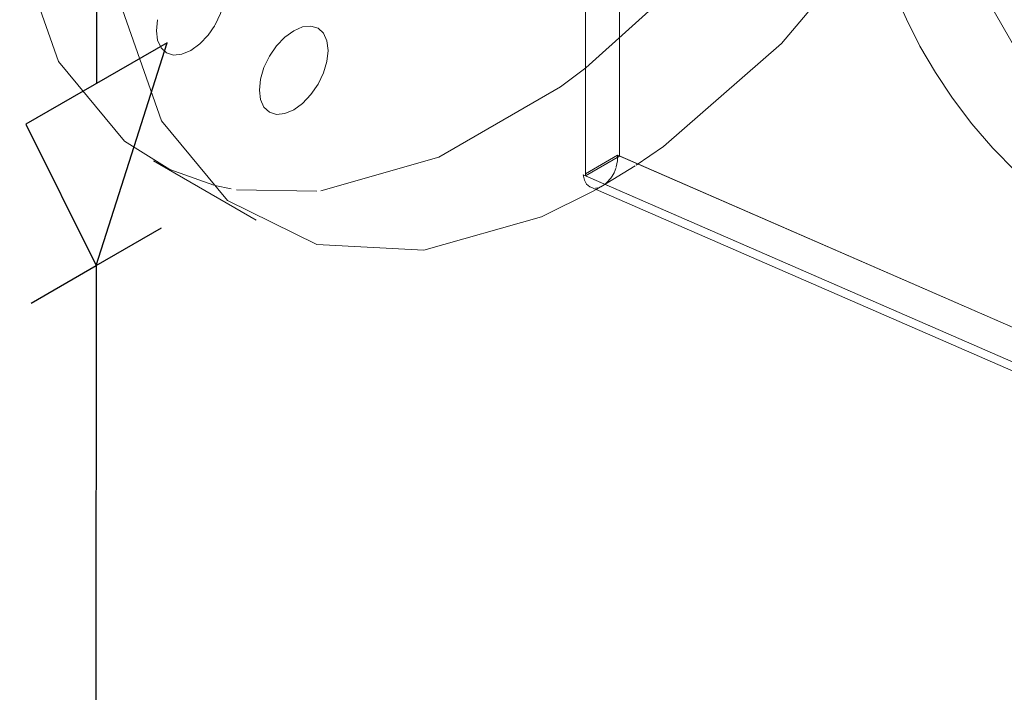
# Model space of a CAD drawing. Header units: inches. Extents: x -332 to 1204, y -60 to 270.
# Tile 58 of 91: x 452 to 462, y -27 to -20. Entities that reach past the tile are written whole.
import ezdxf

# ---------------------------------------------------------------- set-up
doc = ezdxf.new("R2010")
doc.units = ezdxf.units.IN
doc.header["$MEASUREMENT"] = 0
doc.layers.add('P-PIPE', color=3, linetype='Continuous', lineweight=30)
doc.layers.add('P-SANR-FIXT', color=6, linetype='Continuous', lineweight=9)

# ---------------------------------------------------------------- blocks, each defined once
blk = doc.blocks.new('Water Closet-Wall Mounted-Sloan-Valve-WETS-24501201 - WETS-2450_1201-2933277-WASTE AND VENT RISER DIAGRAM')
at = {"layer": 'P-SANR-FIXT'}
for p, q in [((-158.036, -19.67), (-158.036, -21.829)), ((-154.108, -19.642), (-153.572, -20.571)), ((-157.683, -21.625), (-157.683, -19.765)), ((-162.444, -20.22), (-162.456, -20.333)), ((-161.925, -20.38), (-161.855, -20.279)), ((-162.01, -20.47), (-161.925, -20.38)), ((-162.408, -20.509), (-162.352, -20.562)), ((-158.032, -20.716), (-158.293, -20.913)), ((-158.293, -20.913), (-159.547, -21.638)), ((-162.488, -21.674), (-161.428, -22.286)), ((-159.547, -21.638), (-160.763, -21.982)), ((-157.704, -21.616), (-158.036, -21.808)), ((-158.036, -21.829), (-157.683, -21.625)), ((-147.024, -26.268), (-157.704, -21.616)), ((-147.024, -26.268), (-157.677, -21.628)), ((-161.865, -21.926), (-162.32, -21.762)), ((-157.878, -21.943), (-157.522, -21.725)), ((-158.058, -21.82), (-147.377, -26.472)), ((-158.036, -21.829), (-147.377, -26.472)), ((-161.687, -21.964), (-161.856, -21.928)), ((-160.802, -21.987), (-161.632, -21.973)), ((-157.981, -21.947), (-147.3, -26.599)), ((-157.956, -21.987), (-157.925, -21.97)), ((-157.932, -21.956), (-157.906, -21.952)), ((-157.925, -21.97), (-157.879, -21.944)), ((-157.884, -21.945), (-157.859, -21.933))]:
    blk.add_line(p, q, dxfattribs=at)
for points in [[(-152.78, -22.421, 0), (-153.069, -22.227, 0), (-153.342, -22.015, 0), (-153.599, -21.786, 0), (-153.836, -21.544, 0), (-154.054, -21.292, 0), (-154.251, -21.03, 0), (-154.429, -20.763, 0), (-154.588, -20.491, 0), (-154.728, -20.216, 0), (-154.849, -19.94, 0), (-154.955, -19.665, 0), (-155.044, -19.39, 0), (-155.119, -19.117, 0), (-155.18, -18.846, 0), (-155.228, -18.577, 0), (-155.235, -18.533, 0)], [(-157.514, -21.72, 0), (-157.232, -21.526, 0), (-156.016, -20.466, 0), (-155.035, -19.304, 0)], [(-162.32, -21.762, 0), (-162.785, -21.472, 0), (-163.466, -20.649, 0), (-163.866, -19.507, 0)], [(-157.028, -19.804, 0), (-157.077, -19.854, 0), (-158.032, -20.716, 0)], [(-161.852, -20.273, 0), (-161.796, -20.156, 0), (-161.76, -20.037, 0)], [(-162.805, -20.119, 0), (-162.405, -21.261, 0), (-161.724, -22.084, 0), (-160.804, -22.538, 0), (-159.702, -22.595, 0), (-158.487, -22.25, 0), (-157.956, -21.987, 0)], [(-161.395, -20.945, 0), (-161.383, -20.832, 0), (-161.348, -20.714, 0), (-161.291, -20.597, 0), (-161.218, -20.489, 0), (-161.133, -20.399, 0), (-161.041, -20.333, 0), (-160.95, -20.294, 0), (-160.865, -20.285, 0), (-160.791, -20.308, 0), (-160.735, -20.36, 0), (-160.7, -20.438, 0), (-160.688, -20.537, 0)], [(-162.456, -20.333, 0), (-162.444, -20.431, 0), (-162.408, -20.509, 0)], [(-162.352, -20.562, 0), (-162.279, -20.584, 0), (-162.194, -20.576, 0), (-162.102, -20.537, 0), (-162.01, -20.47, 0)], [(-160.688, -20.537, 0), (-160.7, -20.649, 0), (-160.735, -20.768, 0), (-160.791, -20.885, 0), (-160.865, -20.992, 0), (-160.95, -21.082, 0), (-161.041, -21.149, 0), (-161.133, -21.188, 0), (-161.218, -21.197, 0), (-161.291, -21.174, 0), (-161.348, -21.122, 0), (-161.383, -21.044, 0), (-161.395, -20.945, 0)], [(-157.717, -21.737, 0), (-157.705, -21.675, 0), (-157.704, -21.616, 0)], [(-157.759, -21.832, 0), (-157.741, -21.798, 0), (-157.719, -21.744, 0)], [(-158.058, -21.82, 0), (-158.046, -21.872, 0), (-158.023, -21.914, 0), (-157.991, -21.942, 0), (-157.981, -21.947, 0)], [(-157.837, -21.918, 0), (-157.814, -21.899, 0), (-157.774, -21.853, 0), (-157.759, -21.832, 0)]]:
    blk.add_polyline3d(points, dxfattribs=at)
blk = doc.blocks.new('Reducer - PVC - Sch 40 - DWV - Standard _WASTE_-3092275-WASTE AND VENT RISER DIAGRAM')
at = {"layer": 'P-PIPE', "color": 9}
for p, q in [((-162.347, -20.459), (-163.21, -20.957)), ((-162.687, -21.528), (-162.347, -20.459))]:
    blk.add_line(p, q, dxfattribs=at)
at = {"layer": 'P-PIPE', "color": 203}
for p, q in [((-163.21, -20.957), (-163.801, -21.298)), ((-163.801, -21.298), (-163.076, -22.754)), ((-163.076, -22.754), (-162.687, -21.528)), ((-163.076, -22.754), (-162.404, -22.366)), ((-163.747, -23.142), (-163.076, -22.754))]:
    blk.add_line(p, q, dxfattribs=at)

msp = doc.modelspace()

# ---------------------------------------------------------------- linework, layer by layer
at = {"layer": 'P-PIPE', "color": 9}
msp.add_line((452.729, -18.187), (452.726, -20.875), dxfattribs=at)
at = {"layer": 'P-PIPE', "color": 203}
msp.add_line((452.724, -22.754), (452.714, -33.093), dxfattribs=at)

# ---------------------------------------------------------------- block references
msp.add_blockref('Reducer - PVC - Sch 40 - DWV - Standard _WASTE_-3092275-WASTE AND VENT RISER DIAGRAM', (615.8, 0), dxfattribs=at)
at = {"layer": 'P-SANR-FIXT'}
msp.add_blockref('Water Closet-Wall Mounted-Sloan-Valve-WETS-24501201 - WETS-2450_1201-2933277-WASTE AND VENT RISER DIAGRAM', (615.8, 0), dxfattribs=at)

doc.saveas('drawing.dxf')
